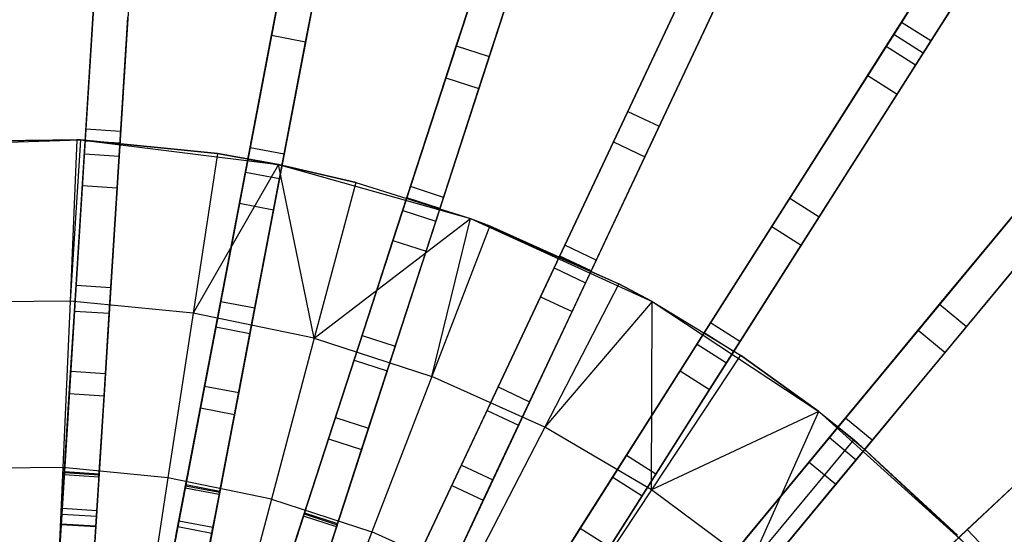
# Model space of a CAD drawing. Extents: x 0 to 27.3, y 0 to 27.3.
# Tile 111 of 117: x 13.6 to 19.3, y 18.9 to 21.8. Entities that reach past the tile are written whole.
import ezdxf

# ---------------------------------------------------------------- set-up
doc = ezdxf.new("R2010")
doc.units = 0
doc.header["$LTSCALE"] = 2.54
doc.layers.get('0').update_dxf_attribs({"color": 13, "linetype": 'CONTINUOUS'})

# ---------------------------------------------------------------- blocks, each defined once
blk = doc.blocks.new('SPUMPKIN_S_PM_STL_1')
at = {"color": 0}
for p, q in [((24.7161, 21.8708, 87.3082), (25.6957, 23.4145, 85.9203)), ((24.7161, 21.8708, 87.3082), (25.6957, 23.4145, 85.9203)), ((20.1981, 23.3693, 87.494), (20.0695, 21.3252, 88.6639)), ((20.1981, 23.3693, 87.494), (20.0695, 21.3252, 88.6639)), ((20.3977, 23.3567, 87.494), (20.2691, 21.3127, 88.6639)), ((20.3977, 23.3567, 87.494), (20.2691, 21.3127, 88.6639)), ((25.6485, 23.3401, 86.2628), (24.7602, 21.9404, 87.4933)), ((25.6485, 23.3401, 86.2628), (24.7602, 21.9404, 87.4933)), ((20.0652, 21.2572, 88.4744), (20.1929, 23.2871, 87.3089)), ((20.0652, 21.2572, 88.4744), (20.1929, 23.2871, 87.3089)), ((25.8645, 23.3073, 85.9203), (24.8849, 21.7637, 87.3082)), ((25.8645, 23.3073, 85.9203), (24.8849, 21.7637, 87.3082)), ((20.3926, 23.2745, 87.3089), (20.2648, 21.2446, 88.4744)), ((20.3926, 23.2745, 87.3089), (20.2648, 21.2446, 88.4744)), ((21.3971, 23.2308, 87.4938), (21.0133, 21.2189, 88.6638)), ((21.3971, 23.2308, 87.4938), (21.0133, 21.2189, 88.6638)), ((25.8174, 23.233, 86.2628), (24.9291, 21.8332, 87.4933)), ((25.8174, 23.233, 86.2628), (24.9291, 21.8332, 87.4933)), ((21.5936, 23.1934, 87.4938), (21.2098, 21.1815, 88.6638)), ((21.5936, 23.1934, 87.4938), (21.2098, 21.1815, 88.6638)), ((21.0006, 21.152, 88.4743), (21.3817, 23.1499, 87.3087)), ((21.0006, 21.152, 88.4743), (21.3817, 23.1499, 87.3087)), ((21.5782, 23.1124, 87.3087), (21.197, 21.1145, 88.4743)), ((21.5782, 23.1124, 87.3087), (21.197, 21.1145, 88.4743)), ((22.5694, 22.9431, 87.4936), (21.9364, 20.9951, 88.6637)), ((22.5694, 22.9431, 87.4936), (21.9364, 20.9951, 88.6637)), ((21.1368, 21.866, 29.7892), (21.3297, 22.8773, 32.9319)), ((21.1368, 21.866, 29.7892), (21.3297, 22.8773, 32.9319)), ((21.3332, 21.8285, 29.7892), (21.5262, 22.8398, 32.9319)), ((21.3332, 21.8285, 29.7892), (21.5262, 22.8398, 32.9319)), ((21.9154, 20.9303, 88.4742), (22.5439, 22.8648, 87.3085)), ((21.9154, 20.9303, 88.4742), (22.5439, 22.8648, 87.3085)), ((22.7596, 22.8813, 87.4936), (22.1266, 20.9333, 88.6637)), ((22.7596, 22.8813, 87.4936), (22.1266, 20.9333, 88.6637)), ((22.7341, 22.803, 87.3085), (22.1056, 20.8685, 88.4742)), ((22.7341, 22.803, 87.3085), (22.1056, 20.8685, 88.4742)), ((22.1996, 21.8049, 29.7337), (22.5193, 22.789, 32.898)), ((22.1996, 21.8049, 29.7337), (22.5193, 22.789, 32.898)), ((22.7095, 22.7272, 32.898), (22.3898, 21.7431, 29.7337)), ((22.7095, 22.7272, 32.898), (22.3898, 21.7431, 29.7337)), ((22.1398, 21.621, 29.7881), (22.458, 22.6002, 32.9306)), ((22.1398, 21.621, 29.7881), (22.458, 22.6002, 32.9306)), ((24.6728, 21.8027, 32.8961), (25.1823, 22.6055, 36.9214)), ((24.6728, 21.8027, 32.8961), (25.1823, 22.6055, 36.9214)), ((22.33, 21.5592, 29.7881), (22.6482, 22.5384, 32.9306)), ((22.33, 21.5592, 29.7881), (22.6482, 22.5384, 32.9306)), ((23.6963, 22.5107, 87.4934), (22.8242, 20.6574, 88.6636)), ((23.6963, 22.5107, 87.4934), (22.8242, 20.6574, 88.6636)), ((25.3512, 22.4984, 36.9214), (24.8417, 21.6956, 32.8961)), ((25.3512, 22.4984, 36.9214), (24.8417, 21.6956, 32.8961)), ((22.7952, 20.5957, 88.4741), (23.6613, 22.4362, 87.3083)), ((22.7952, 20.5957, 88.4741), (23.6613, 22.4362, 87.3083)), ((24.5665, 21.6351, 32.9287), (25.0752, 22.4368, 36.9417)), ((24.5665, 21.6351, 32.9287), (25.0752, 22.4368, 36.9417)), ((23.8773, 22.4256, 87.4934), (23.0052, 20.5722, 88.6636)), ((23.8773, 22.4256, 87.4934), (23.0052, 20.5722, 88.6636)), ((23.8422, 22.351, 87.3083), (22.9761, 20.5105, 88.4741)), ((23.8422, 22.351, 87.3083), (22.9761, 20.5105, 88.4741)), ((23.1865, 21.4273, 29.7328), (23.6271, 22.3636, 32.8969)), ((23.1865, 21.4273, 29.7328), (23.6271, 22.3636, 32.8969)), ((24.7353, 21.528, 32.9287), (25.2441, 22.3296, 36.9417)), ((24.7353, 21.528, 32.9287), (25.2441, 22.3296, 36.9417)), ((23.808, 22.2784, 32.8969), (23.3675, 21.3421, 29.7328)), ((23.808, 22.2784, 32.8969), (23.3675, 21.3421, 29.7328)), ((20.0606, 21.1835, 27.5517), (20.1231, 22.1764, 29.7361)), ((20.0606, 21.1835, 27.5517), (20.1231, 22.1764, 29.7361)), ((20.3227, 22.1639, 29.7361), (20.2602, 21.171, 27.5517)), ((20.3227, 22.1639, 29.7361), (20.2602, 21.171, 27.5517)), ((23.1042, 21.2523, 29.7872), (23.5426, 22.1839, 32.9295)), ((23.1042, 21.2523, 29.7872), (23.5426, 22.1839, 32.9295)), ((23.2851, 21.1671, 29.7872), (23.7235, 22.0988, 32.9295)), ((23.2851, 21.1671, 29.7872), (23.7235, 22.0988, 32.9295)), ((20.9866, 21.0787, 27.5509), (21.173, 22.056, 29.7348)), ((20.9866, 21.0787, 27.5509), (21.173, 22.056, 29.7348)), ((20.0491, 21.001, 27.6345), (20.1109, 21.9834, 29.7905)), ((20.0491, 21.001, 27.6345), (20.1109, 21.9834, 29.7905)), ((21.3695, 22.0185, 29.7348), (21.1831, 21.0412, 27.5509)), ((21.3695, 22.0185, 29.7348), (21.1831, 21.0412, 27.5509)), ((20.2487, 20.9884, 27.6345), (20.3105, 21.9709, 29.7905)), ((20.2487, 20.9884, 27.6345), (20.3105, 21.9709, 29.7905)), ((24.7602, 21.9404, 87.4933), (23.6626, 20.2109, 88.6635)), ((24.7602, 21.9404, 87.4933), (23.6626, 20.2109, 88.6635)), ((24.9291, 21.8332, 87.4933), (24.7602, 21.9404, 87.4933)), ((24.9291, 21.8332, 87.4933), (24.7602, 21.9404, 87.4933)), ((20.9523, 20.8991, 27.6337), (21.1368, 21.866, 29.7892)), ((20.9523, 20.8991, 27.6337), (21.1368, 21.866, 29.7892)), ((21.1368, 21.866, 29.7892), (21.3332, 21.8285, 29.7892)), ((21.1368, 21.866, 29.7892), (21.3332, 21.8285, 29.7892)), ((23.6261, 20.1534, 88.474), (24.7161, 21.8708, 87.3082)), ((23.6261, 20.1534, 88.474), (24.7161, 21.8708, 87.3082)), ((24.8849, 21.7637, 87.3082), (24.7161, 21.8708, 87.3082)), ((24.8849, 21.7637, 87.3082), (24.7161, 21.8708, 87.3082)), ((21.1488, 20.8616, 27.6337), (21.3332, 21.8285, 29.7892)), ((21.1488, 20.8616, 27.6337), (21.3332, 21.8285, 29.7892)), ((24.9291, 21.8332, 87.4933), (23.8315, 20.1038, 88.6635)), ((24.9291, 21.8332, 87.4933), (23.8315, 20.1038, 88.6635)), ((21.8921, 20.8587, 27.5501), (22.1996, 21.8049, 29.7337)), ((21.8921, 20.8587, 27.5501), (22.1996, 21.8049, 29.7337)), ((22.1996, 21.8049, 29.7337), (22.3898, 21.7431, 29.7337)), ((22.1996, 21.8049, 29.7337), (22.3898, 21.7431, 29.7337)), ((24.8849, 21.7637, 87.3082), (23.795, 20.0462, 88.474)), ((24.8849, 21.7637, 87.3082), (23.795, 20.0462, 88.474)), ((24.1184, 20.929, 29.7321), (24.6728, 21.8027, 32.8961)), ((24.1184, 20.929, 29.7321), (24.6728, 21.8027, 32.8961)), ((24.6728, 21.8027, 32.8961), (24.8417, 21.6956, 32.8961)), ((24.6728, 21.8027, 32.8961), (24.8417, 21.6956, 32.8961)), ((22.3898, 21.7431, 29.7337), (22.0823, 20.7969, 27.5501)), ((22.3898, 21.7431, 29.7337), (22.0823, 20.7969, 27.5501)), ((24.8417, 21.6956, 32.8961), (24.2872, 20.8219, 29.7321)), ((24.8417, 21.6956, 32.8961), (24.2872, 20.8219, 29.7321)), ((21.8356, 20.6848, 27.6329), (22.1398, 21.621, 29.7881)), ((21.8356, 20.6848, 27.6329), (22.1398, 21.621, 29.7881)), ((22.1398, 21.621, 29.7881), (22.33, 21.5592, 29.7881)), ((22.1398, 21.621, 29.7881), (22.33, 21.5592, 29.7881)), ((24.0147, 20.7657, 29.7865), (24.5665, 21.6351, 32.9287)), ((24.0147, 20.7657, 29.7865), (24.5665, 21.6351, 32.9287)), ((24.5665, 21.6351, 32.9287), (24.7353, 21.528, 32.9287)), ((24.5665, 21.6351, 32.9287), (24.7353, 21.528, 32.9287)), ((22.0258, 20.623, 27.6329), (22.33, 21.5592, 29.7881)), ((22.0258, 20.623, 27.6329), (22.33, 21.5592, 29.7881)), ((24.1836, 20.6586, 29.7865), (24.7353, 21.528, 32.9287)), ((24.1836, 20.6586, 29.7865), (24.7353, 21.528, 32.9287)), ((22.7629, 20.5271, 27.5495), (23.1865, 21.4273, 29.7328)), ((22.7629, 20.5271, 27.5495), (23.1865, 21.4273, 29.7328)), ((23.1865, 21.4273, 29.7328), (23.3675, 21.3421, 29.7328)), ((23.1865, 21.4273, 29.7328), (23.3675, 21.3421, 29.7328)), ((20.0695, 21.3252, 88.6639), (19.9301, 19.1092, 89.6082)), ((20.0695, 21.3252, 88.6639), (19.9301, 19.1092, 89.6082)), ((20.2691, 21.3127, 88.6639), (20.0695, 21.3252, 88.6639)), ((20.2691, 21.3127, 88.6639), (20.0695, 21.3252, 88.6639)), ((20.2691, 21.3127, 88.6639), (20.1297, 19.0966, 89.6082)), ((20.2691, 21.3127, 88.6639), (20.1297, 19.0966, 89.6082)), ((23.3675, 21.3421, 29.7328), (22.9439, 20.4419, 27.5495)), ((23.3675, 21.3421, 29.7328), (22.9439, 20.4419, 27.5495)), ((18.8901, 21.2282, 226.0963), (20.0378, 21.2636, 226.0963)), ((18.8901, 21.2282, 226.0963), (20.0378, 21.2636, 226.0963)), ((19.206, 21.2555, 224.8963), (20.018, 21.2645, 224.8963)), ((19.206, 21.2555, 224.8963), (20.018, 21.2645, 224.8963)), ((20.0378, 21.2636, 226.0963), (19.206, 21.2555, 224.8963)), ((20.0378, 21.2636, 226.0963), (19.206, 21.2555, 224.8963)), ((19.9266, 19.0538, 89.4156), (20.0652, 21.2572, 88.4744)), ((19.9266, 19.0538, 89.4156), (20.0652, 21.2572, 88.4744)), ((20.018, 21.2645, 224.8963), (19.9779, 20.337, 224.419)), ((20.018, 21.2645, 224.8963), (19.9779, 20.337, 224.419)), ((20.0378, 21.2636, 224.8963), (19.9779, 20.337, 224.419)), ((20.0378, 21.2636, 224.8963), (19.9779, 20.337, 224.419)), ((20.018, 21.2645, 224.8963), (20.0378, 21.2636, 224.8963)), ((20.0378, 21.2636, 226.0963), (20.018, 21.2645, 224.8963)), ((20.018, 21.2645, 224.8963), (20.0378, 21.2636, 224.8963)), ((20.0378, 21.2636, 226.0963), (20.018, 21.2645, 224.8963)), ((20.0378, 21.2636, 224.8963), (20.8262, 21.1856, 224.8963)), ((20.8262, 21.1856, 224.8963), (20.0378, 21.2636, 226.0963)), ((20.0378, 21.2636, 226.0963), (21.1774, 21.1234, 226.0963)), ((20.8262, 21.1856, 224.8963), (20.0378, 21.2636, 226.0963)), ((20.0378, 21.2636, 224.8963), (20.8262, 21.1856, 224.8963)), ((20.0378, 21.2636, 224.8963), (20.0378, 21.2636, 226.0963)), ((20.0378, 21.2636, 224.8963), (20.0378, 21.2636, 226.0963)), ((20.0378, 21.2636, 226.0963), (21.1774, 21.1234, 226.0963)), ((20.2648, 21.2446, 88.4744), (20.0652, 21.2572, 88.4744)), ((20.2648, 21.2446, 88.4744), (20.0652, 21.2572, 88.4744)), ((20.2648, 21.2446, 88.4744), (20.1262, 19.0413, 89.4156)), ((20.2648, 21.2446, 88.4744), (20.1262, 19.0413, 89.4156)), ((22.6851, 20.3616, 27.6323), (23.1042, 21.2523, 29.7872)), ((22.6851, 20.3616, 27.6323), (23.1042, 21.2523, 29.7872)), ((23.1042, 21.2523, 29.7872), (23.2851, 21.1671, 29.7872)), ((23.1042, 21.2523, 29.7872), (23.2851, 21.1671, 29.7872)), ((25.7442, 21.2412, 87.4932), (24.4385, 19.6629, 88.6634)), ((25.7442, 21.2412, 87.4932), (24.4385, 19.6629, 88.6634)), ((20.0131, 20.4279, 26.485), (20.0606, 21.1835, 27.5517)), ((20.0131, 20.4279, 26.485), (20.0606, 21.1835, 27.5517)), ((20.0606, 21.1835, 27.5517), (20.2602, 21.171, 27.5517)), ((20.0606, 21.1835, 27.5517), (20.2602, 21.171, 27.5517)), ((21.0133, 21.2189, 88.6638), (20.5973, 19.0377, 89.6082)), ((21.0133, 21.2189, 88.6638), (20.5973, 19.0377, 89.6082)), ((20.8262, 21.1856, 224.8963), (20.6861, 20.2678, 224.419)), ((20.8262, 21.1856, 224.8963), (20.6861, 20.2678, 224.419)), ((20.8262, 21.1856, 224.8963), (21.1774, 21.1234, 224.8963)), ((21.1774, 21.1234, 226.0963), (20.8262, 21.1856, 224.8963)), ((20.8262, 21.1856, 224.8963), (21.1774, 21.1234, 224.8963)), ((21.1774, 21.1234, 226.0963), (20.8262, 21.1856, 224.8963)), ((21.2098, 21.1815, 88.6638), (21.0133, 21.2189, 88.6638)), ((21.2098, 21.1815, 88.6638), (21.0133, 21.2189, 88.6638)), ((20.2602, 21.171, 27.5517), (20.2127, 20.4153, 26.485)), ((20.2602, 21.171, 27.5517), (20.2127, 20.4153, 26.485)), ((20.5869, 18.9832, 89.4155), (21.0006, 21.152, 88.4743)), ((20.5869, 18.9832, 89.4155), (21.0006, 21.152, 88.4743)), ((21.2098, 21.1815, 88.6638), (20.7937, 19.0002, 89.6082)), ((21.2098, 21.1815, 88.6638), (20.7937, 19.0002, 89.6082)), ((21.197, 21.1145, 88.4743), (21.0006, 21.152, 88.4743)), ((21.197, 21.1145, 88.4743), (21.0006, 21.152, 88.4743)), ((22.866, 20.2765, 27.6323), (23.2851, 21.1671, 29.7872)), ((22.866, 20.2765, 27.6323), (23.2851, 21.1671, 29.7872)), ((24.395, 19.6103, 88.474), (25.6917, 21.1777, 87.3081)), ((24.395, 19.6103, 88.474), (25.6917, 21.1777, 87.3081)), ((21.1774, 21.1234, 224.8963), (20.6861, 20.2678, 224.419)), ((21.1774, 21.1234, 224.8963), (20.6861, 20.2678, 224.419)), ((21.197, 21.1145, 88.4743), (20.7833, 18.9458, 89.4155)), ((21.197, 21.1145, 88.4743), (20.7833, 18.9458, 89.4155)), ((20.8448, 20.3351, 26.4847), (20.9866, 21.0787, 27.5509)), ((20.8448, 20.3351, 26.4847), (20.9866, 21.0787, 27.5509)), ((20.9866, 21.0787, 27.5509), (21.1831, 21.0412, 27.5509)), ((20.9866, 21.0787, 27.5509), (21.1831, 21.0412, 27.5509)), ((21.1774, 21.1234, 224.8963), (21.6212, 21.0198, 224.8963)), ((21.3827, 20.1225, 224.419), (21.1774, 21.1234, 224.8963)), ((21.3827, 20.1225, 224.419), (21.1774, 21.1234, 224.8963)), ((21.6212, 21.0198, 224.8963), (21.1774, 21.1234, 226.0963)), ((21.1774, 21.1234, 226.0963), (22.2823, 20.8109, 226.0963)), ((21.6212, 21.0198, 224.8963), (21.1774, 21.1234, 226.0963)), ((21.1774, 21.1234, 224.8963), (21.6212, 21.0198, 224.8963)), ((21.1774, 21.1234, 224.8963), (21.1774, 21.1234, 226.0963)), ((21.1774, 21.1234, 224.8963), (21.1774, 21.1234, 226.0963)), ((21.1774, 21.1234, 226.0963), (22.2823, 20.8109, 226.0963)), ((25.8983, 21.1137, 87.4932), (24.5926, 19.5354, 88.6634)), ((25.8983, 21.1137, 87.4932), (24.5926, 19.5354, 88.6634)), ((24.9805, 20.318, 29.7317), (25.6401, 21.1153, 32.8956)), ((24.9805, 20.318, 29.7317), (25.6401, 21.1153, 32.8956)), ((21.1831, 21.0412, 27.5509), (21.0412, 20.2976, 26.4847)), ((21.1831, 21.0412, 27.5509), (21.0412, 20.2976, 26.4847)), ((21.6212, 21.0198, 224.8963), (21.3827, 20.1225, 224.419)), ((21.6212, 21.0198, 224.8963), (21.3827, 20.1225, 224.419)), ((21.6212, 21.0198, 224.8963), (22.2823, 20.8109, 224.8963)), ((21.6212, 21.0198, 224.8963), (22.2823, 20.8109, 224.8963)), ((21.6212, 21.0198, 224.8963), (22.2823, 20.8109, 226.0963)), ((21.6212, 21.0198, 224.8963), (22.2823, 20.8109, 226.0963)), ((25.8458, 21.0502, 87.3081), (24.5491, 19.4829, 88.474)), ((25.8458, 21.0502, 87.3081), (24.5491, 19.4829, 88.474)), ((20.0037, 20.2787, 26.6195), (20.0491, 21.001, 27.6345)), ((20.0037, 20.2787, 26.6195), (20.0491, 21.001, 27.6345)), ((20.0491, 21.001, 27.6345), (20.2487, 20.9884, 27.6345)), ((20.0491, 21.001, 27.6345), (20.2487, 20.9884, 27.6345)), ((20.2033, 20.2662, 26.6195), (20.2487, 20.9884, 27.6345)), ((20.2033, 20.2662, 26.6195), (20.2487, 20.9884, 27.6345)), ((21.9364, 20.9951, 88.6637), (21.2502, 18.8831, 89.6081)), ((21.9364, 20.9951, 88.6637), (21.2502, 18.8831, 89.6081)), ((22.1266, 20.9333, 88.6637), (21.9364, 20.9951, 88.6637)), ((22.1266, 20.9333, 88.6637), (21.9364, 20.9951, 88.6637)), ((24.8572, 20.169, 29.7861), (25.5135, 20.9624, 32.9282)), ((24.8572, 20.169, 29.7861), (25.5135, 20.9624, 32.9282)), ((25.7942, 20.9879, 32.8956), (25.1346, 20.1905, 29.7317)), ((25.7942, 20.9879, 32.8956), (25.1346, 20.1905, 29.7317)), ((21.2331, 18.8304, 89.4155), (21.9154, 20.9303, 88.4742)), ((21.2331, 18.8304, 89.4155), (21.9154, 20.9303, 88.4742)), ((22.1266, 20.9333, 88.6637), (21.4404, 18.8213, 89.6081)), ((22.1266, 20.9333, 88.6637), (21.4404, 18.8213, 89.6081)), ((22.1056, 20.8685, 88.4742), (21.9154, 20.9303, 88.4742)), ((22.1056, 20.8685, 88.4742), (21.9154, 20.9303, 88.4742)), ((23.5853, 20.089, 27.549), (24.1184, 20.929, 29.7321)), ((23.5853, 20.089, 27.549), (24.1184, 20.929, 29.7321)), ((24.1184, 20.929, 29.7321), (24.2872, 20.8219, 29.7321)), ((24.1184, 20.929, 29.7321), (24.2872, 20.8219, 29.7321)), ((20.8168, 20.1884, 26.6193), (20.9523, 20.8991, 27.6337)), ((20.8168, 20.1884, 26.6193), (20.9523, 20.8991, 27.6337)), ((20.9523, 20.8991, 27.6337), (21.1488, 20.8616, 27.6337)), ((20.9523, 20.8991, 27.6337), (21.1488, 20.8616, 27.6337)), ((21.0132, 20.1509, 26.6193), (21.1488, 20.8616, 27.6337)), ((21.0132, 20.1509, 26.6193), (21.1488, 20.8616, 27.6337)), ((22.1056, 20.8685, 88.4742), (21.4233, 18.7686, 89.4155)), ((22.1056, 20.8685, 88.4742), (21.4233, 18.7686, 89.4155)), ((21.6582, 20.1389, 26.4844), (21.8921, 20.8587, 27.5501)), ((21.6582, 20.1389, 26.4844), (21.8921, 20.8587, 27.5501)), ((21.8921, 20.8587, 27.5501), (22.0823, 20.7969, 27.5501)), ((21.8921, 20.8587, 27.5501), (22.0823, 20.7969, 27.5501)), ((21.3827, 20.1225, 224.419), (22.2823, 20.8109, 224.8963)), ((21.3827, 20.1225, 224.419), (22.2823, 20.8109, 224.8963)), ((22.0823, 20.7969, 27.5501), (21.8484, 20.0771, 26.4844)), ((22.0823, 20.7969, 27.5501), (21.8484, 20.0771, 26.4844)), ((22.0595, 19.9028, 224.419), (22.2823, 20.8109, 224.8963)), ((22.0595, 19.9028, 224.419), (22.2823, 20.8109, 224.8963)), ((22.2823, 20.8109, 224.8963), (22.3936, 20.7689, 224.8963)), ((22.2823, 20.8109, 224.8963), (22.3936, 20.7689, 224.8963)), ((22.2823, 20.8109, 224.8963), (22.2823, 20.8109, 226.0963)), ((22.2823, 20.8109, 226.0963), (22.3936, 20.7689, 224.8963)), ((22.2823, 20.8109, 224.8963), (22.2823, 20.8109, 226.0963)), ((22.2823, 20.8109, 226.0963), (22.3936, 20.7689, 224.8963)), ((22.2823, 20.8109, 226.0963), (23.1343, 20.4361, 224.8963)), ((22.2823, 20.8109, 226.0963), (23.1343, 20.4361, 224.8963)), ((22.2823, 20.8109, 226.0963), (23.3266, 20.3333, 226.0963)), ((22.2823, 20.8109, 226.0963), (23.3266, 20.3333, 226.0963)), ((24.2872, 20.8219, 29.7321), (23.7541, 19.9818, 27.549)), ((24.2872, 20.8219, 29.7321), (23.7541, 19.9818, 27.549)), ((25.0113, 20.0415, 29.7861), (25.6676, 20.8349, 32.9282)), ((25.0113, 20.0415, 29.7861), (25.6676, 20.8349, 32.9282)), ((22.3936, 20.7689, 224.8963), (22.0595, 19.9028, 224.419)), ((22.3936, 20.7689, 224.8963), (22.0595, 19.9028, 224.419)), ((22.3936, 20.7689, 224.8963), (23.1343, 20.4361, 224.8963)), ((22.3936, 20.7689, 224.8963), (23.1343, 20.4361, 224.8963)), ((23.4873, 19.9346, 27.6318), (24.0147, 20.7657, 29.7865)), ((23.4873, 19.9346, 27.6318), (24.0147, 20.7657, 29.7865)), ((24.0147, 20.7657, 29.7865), (24.1836, 20.6586, 29.7865)), ((24.0147, 20.7657, 29.7865), (24.1836, 20.6586, 29.7865)), ((21.6121, 19.9968, 26.619), (21.8356, 20.6848, 27.6329)), ((21.6121, 19.9968, 26.619), (21.8356, 20.6848, 27.6329)), ((21.8356, 20.6848, 27.6329), (22.0258, 20.623, 27.6329)), ((21.8356, 20.6848, 27.6329), (22.0258, 20.623, 27.6329)), ((21.8023, 19.935, 26.619), (22.0258, 20.623, 27.6329)), ((21.8023, 19.935, 26.619), (22.0258, 20.623, 27.6329)), ((22.8242, 20.6574, 88.6636), (21.8787, 18.6479, 89.6081)), ((22.8242, 20.6574, 88.6636), (21.8787, 18.6479, 89.6081)), ((23.0052, 20.5722, 88.6636), (22.8242, 20.6574, 88.6636)), ((23.0052, 20.5722, 88.6636), (22.8242, 20.6574, 88.6636)), ((23.6562, 19.8275, 27.6318), (24.1836, 20.6586, 29.7865)), ((23.6562, 19.8275, 27.6318), (24.1836, 20.6586, 29.7865)), ((21.8551, 18.5978, 89.4154), (22.7952, 20.5957, 88.4741)), ((21.8551, 18.5978, 89.4154), (22.7952, 20.5957, 88.4741)), ((23.0052, 20.5722, 88.6636), (22.0596, 18.5628, 89.6081)), ((23.0052, 20.5722, 88.6636), (22.0596, 18.5628, 89.6081)), ((22.9761, 20.5105, 88.4741), (22.7952, 20.5957, 88.4741)), ((22.9761, 20.5105, 88.4741), (22.7952, 20.5957, 88.4741)), ((22.9761, 20.5105, 88.4741), (22.036, 18.5126, 89.4154)), ((22.9761, 20.5105, 88.4741), (22.036, 18.5126, 89.4154)), ((22.4407, 19.8423, 26.4841), (22.7629, 20.5271, 27.5495)), ((22.4407, 19.8423, 26.4841), (22.7629, 20.5271, 27.5495)), ((22.7629, 20.5271, 27.5495), (22.9439, 20.4419, 27.5495)), ((22.7629, 20.5271, 27.5495), (22.9439, 20.4419, 27.5495)), ((19.9819, 19.9324, 26.2219), (20.0131, 20.4279, 26.485)), ((19.9819, 19.9324, 26.2219), (20.0131, 20.4279, 26.485)), ((20.0131, 20.4279, 26.485), (20.2127, 20.4153, 26.485)), ((20.0131, 20.4279, 26.485), (20.2127, 20.4153, 26.485)), ((20.2127, 20.4153, 26.485), (20.1815, 19.9199, 26.2219)), ((20.2127, 20.4153, 26.485), (20.1815, 19.9199, 26.2219)), ((22.9439, 20.4419, 27.5495), (22.6216, 19.7571, 26.4841)), ((22.9439, 20.4419, 27.5495), (22.6216, 19.7571, 26.4841)), ((23.1343, 20.4361, 224.8963), (22.7085, 19.6111, 224.419)), ((23.1343, 20.4361, 224.8963), (22.7085, 19.6111, 224.419)), ((23.1343, 20.4361, 224.8963), (23.3266, 20.3333, 224.8963)), ((23.3266, 20.3333, 226.0963), (23.1343, 20.4361, 224.8963)), ((23.3266, 20.3333, 226.0963), (23.1343, 20.4361, 224.8963)), ((23.1343, 20.4361, 224.8963), (23.3266, 20.3333, 224.8963)), ((26.6327, 20.424, 87.4932), (25.1395, 19.0218, 88.6634)), ((26.6327, 20.424, 87.4932), (25.1395, 19.0218, 88.6634)), ((19.9779, 20.337, 224.419), (19.2664, 20.3291, 224.419)), ((19.9779, 20.337, 224.419), (19.2664, 20.3291, 224.419)), ((19.9779, 20.337, 224.419), (19.9366, 19.3793, 224.0058)), ((19.9779, 20.337, 224.419), (19.9366, 19.3793, 224.0058)), ((20.6861, 20.2678, 224.419), (19.9779, 20.337, 224.419)), ((20.6861, 20.2678, 224.419), (19.9779, 20.337, 224.419)), ((20.7517, 19.8472, 26.2217), (20.8448, 20.3351, 26.4847)), ((20.7517, 19.8472, 26.2217), (20.8448, 20.3351, 26.4847)), ((20.8448, 20.3351, 26.4847), (21.0412, 20.2976, 26.4847)), ((20.8448, 20.3351, 26.4847), (21.0412, 20.2976, 26.4847)), ((22.3771, 19.7072, 26.6188), (22.6851, 20.3616, 27.6323)), ((22.3771, 19.7072, 26.6188), (22.6851, 20.3616, 27.6323)), ((22.6851, 20.3616, 27.6323), (22.866, 20.2765, 27.6323)), ((22.6851, 20.3616, 27.6323), (22.866, 20.2765, 27.6323)), ((25.0898, 18.9752, 88.4739), (26.5726, 20.3677, 87.3081)), ((25.0898, 18.9752, 88.4739), (26.5726, 20.3677, 87.3081)), ((19.9739, 19.8047, 26.3922), (20.0037, 20.2787, 26.6195)), ((19.9739, 19.8047, 26.3922), (20.0037, 20.2787, 26.6195)), ((20.0037, 20.2787, 26.6195), (20.2033, 20.2662, 26.6195)), ((20.0037, 20.2787, 26.6195), (20.2033, 20.2662, 26.6195)), ((21.0412, 20.2976, 26.4847), (20.9481, 19.8098, 26.2217)), ((21.0412, 20.2976, 26.4847), (20.9481, 19.8098, 26.2217)), ((23.3266, 20.3333, 224.8963), (22.7085, 19.6111, 224.419)), ((23.3266, 20.3333, 224.8963), (22.7085, 19.6111, 224.419)), ((23.3222, 19.251, 224.419), (23.3266, 20.3333, 224.8963)), ((23.3222, 19.251, 224.419), (23.3266, 20.3333, 224.8963)), ((23.3266, 20.3333, 224.8963), (23.8347, 20.0251, 224.8963)), ((23.3266, 20.3333, 226.0963), (23.3266, 20.3333, 224.8963)), ((23.3266, 20.3333, 226.0963), (23.3266, 20.3333, 224.8963)), ((23.3266, 20.3333, 226.0963), (23.8347, 20.0251, 224.8963)), ((23.3266, 20.3333, 224.8963), (23.8347, 20.0251, 224.8963)), ((23.3266, 20.3333, 226.0963), (23.8347, 20.0251, 224.8963)), ((23.3266, 20.3333, 226.0963), (24.2856, 19.702, 226.0963)), ((23.3266, 20.3333, 226.0963), (24.2856, 19.702, 226.0963)), ((24.3463, 19.5514, 27.5487), (24.9805, 20.318, 29.7317)), ((24.3463, 19.5514, 27.5487), (24.9805, 20.318, 29.7317)), ((24.9805, 20.318, 29.7317), (25.1346, 20.1905, 29.7317)), ((24.9805, 20.318, 29.7317), (25.1346, 20.1905, 29.7317)), ((20.1735, 19.7922, 26.3922), (20.2033, 20.2662, 26.6195)), ((20.1735, 19.7922, 26.3922), (20.2033, 20.2662, 26.6195)), ((20.6861, 20.2678, 224.419), (20.5415, 19.3202, 224.0058)), ((20.6861, 20.2678, 224.419), (20.5415, 19.3202, 224.0058)), ((21.3827, 20.1225, 224.419), (20.6861, 20.2678, 224.419)), ((21.3827, 20.1225, 224.419), (20.6861, 20.2678, 224.419)), ((22.5581, 19.622, 26.6188), (22.866, 20.2765, 27.6323)), ((22.5581, 19.622, 26.6188), (22.866, 20.2765, 27.6323)), ((20.7277, 19.7214, 26.392), (20.8168, 20.1884, 26.6193)), ((20.7277, 19.7214, 26.392), (20.8168, 20.1884, 26.6193)), ((20.8168, 20.1884, 26.6193), (21.0132, 20.1509, 26.6193)), ((20.8168, 20.1884, 26.6193), (21.0132, 20.1509, 26.6193)), ((23.6626, 20.2109, 88.6635), (22.4727, 18.3358, 89.6081)), ((23.6626, 20.2109, 88.6635), (22.4727, 18.3358, 89.6081)), ((23.8315, 20.1038, 88.6635), (23.6626, 20.2109, 88.6635)), ((23.8315, 20.1038, 88.6635), (23.6626, 20.2109, 88.6635)), ((24.2297, 19.4105, 27.6316), (24.8572, 20.169, 29.7861)), ((24.2297, 19.4105, 27.6316), (24.8572, 20.169, 29.7861)), ((25.1346, 20.1905, 29.7317), (24.5004, 19.4239, 27.5487)), ((25.1346, 20.1905, 29.7317), (24.5004, 19.4239, 27.5487)), ((24.8572, 20.169, 29.7861), (25.0113, 20.0415, 29.7861)), ((24.8572, 20.169, 29.7861), (25.0113, 20.0415, 29.7861)), ((20.9241, 19.6839, 26.392), (21.0132, 20.1509, 26.6193)), ((20.9241, 19.6839, 26.392), (21.0132, 20.1509, 26.6193)), ((21.3827, 20.1225, 224.419), (21.1364, 19.1961, 224.0058)), ((21.3827, 20.1225, 224.419), (21.1364, 19.1961, 224.0058)), ((21.3827, 20.1225, 224.419), (22.0595, 19.9028, 224.419)), ((21.3827, 20.1225, 224.419), (22.0595, 19.9028, 224.419)), ((21.5047, 19.6663, 26.2215), (21.6582, 20.1389, 26.4844)), ((21.5047, 19.6663, 26.2215), (21.6582, 20.1389, 26.4844)), ((21.6582, 20.1389, 26.4844), (21.8484, 20.0771, 26.4844)), ((21.6582, 20.1389, 26.4844), (21.8484, 20.0771, 26.4844)), ((22.443, 18.289, 89.4154), (23.6261, 20.1534, 88.474)), ((22.443, 18.289, 89.4154), (23.6261, 20.1534, 88.474)), ((23.795, 20.0462, 88.474), (23.6261, 20.1534, 88.474)), ((23.795, 20.0462, 88.474), (23.6261, 20.1534, 88.474)), ((21.8484, 20.0771, 26.4844), (21.6949, 19.6045, 26.2215)), ((21.8484, 20.0771, 26.4844), (21.6949, 19.6045, 26.2215)), ((23.8315, 20.1038, 88.6635), (22.6415, 18.2286, 89.6081)), ((23.8315, 20.1038, 88.6635), (22.6415, 18.2286, 89.6081)), ((23.1798, 19.4501, 26.484), (23.5853, 20.089, 27.549)), ((23.1798, 19.4501, 26.484), (23.5853, 20.089, 27.549)), ((23.5853, 20.089, 27.549), (23.7541, 19.9818, 27.549)), ((23.5853, 20.089, 27.549), (23.7541, 19.9818, 27.549)), ((21.4651, 19.5444, 26.3918), (21.6121, 19.9968, 26.619)), ((21.4651, 19.5444, 26.3918), (21.6121, 19.9968, 26.619)), ((21.6121, 19.9968, 26.619), (21.8023, 19.935, 26.619)), ((21.6121, 19.9968, 26.619), (21.8023, 19.935, 26.619)), ((23.795, 20.0462, 88.474), (22.6118, 18.1818, 89.4154)), ((23.795, 20.0462, 88.474), (22.6118, 18.1818, 89.4154)), ((23.8347, 20.0251, 224.8963), (23.3222, 19.251, 224.419)), ((23.8347, 20.0251, 224.8963), (23.3222, 19.251, 224.419)), ((23.8347, 20.0251, 224.8963), (24.2856, 19.702, 224.8963)), ((24.2856, 19.702, 226.0963), (23.8347, 20.0251, 224.8963)), ((24.2856, 19.702, 226.0963), (23.8347, 20.0251, 224.8963)), ((23.8347, 20.0251, 224.8963), (24.2856, 19.702, 224.8963)), ((24.3838, 19.2831, 27.6316), (25.0113, 20.0415, 29.7861)), ((24.3838, 19.2831, 27.6316), (25.0113, 20.0415, 29.7861)), ((23.7541, 19.9818, 27.549), (23.3487, 19.3429, 26.484)), ((23.7541, 19.9818, 27.549), (23.3487, 19.3429, 26.484)), ((19.9456, 19.3559, 26.0984), (19.9819, 19.9324, 26.2219)), ((19.9456, 19.3559, 26.0984), (19.9819, 19.9324, 26.2219)), ((19.9819, 19.9324, 26.2219), (20.1815, 19.9199, 26.2219)), ((19.9819, 19.9324, 26.2219), (20.1815, 19.9199, 26.2219)), ((20.1815, 19.9199, 26.2219), (20.1452, 19.3433, 26.0984)), ((20.1815, 19.9199, 26.2219), (20.1452, 19.3433, 26.0984)), ((21.6553, 19.4826, 26.3918), (21.8023, 19.935, 26.619)), ((21.6553, 19.4826, 26.3918), (21.8023, 19.935, 26.619)), ((22.0595, 19.9028, 224.419), (21.7145, 19.0084, 224.0058)), ((22.0595, 19.9028, 224.419), (21.7145, 19.0084, 224.0058)), ((22.7085, 19.6111, 224.419), (22.0595, 19.9028, 224.419)), ((22.7085, 19.6111, 224.419), (22.0595, 19.9028, 224.419)), ((23.0998, 19.324, 26.6187), (23.4873, 19.9346, 27.6318)), ((23.0998, 19.324, 26.6187), (23.4873, 19.9346, 27.6318)), ((23.4873, 19.9346, 27.6318), (23.6562, 19.8275, 27.6318)), ((23.4873, 19.9346, 27.6318), (23.6562, 19.8275, 27.6318)), ((20.6436, 19.2804, 26.0984), (20.7517, 19.8472, 26.2217)), ((20.6436, 19.2804, 26.0984), (20.7517, 19.8472, 26.2217)), ((20.7517, 19.8472, 26.2217), (20.9481, 19.8098, 26.2217)), ((20.7517, 19.8472, 26.2217), (20.9481, 19.8098, 26.2217)), ((22.229, 19.3925, 26.2214), (22.4407, 19.8423, 26.4841)), ((22.229, 19.3925, 26.2214), (22.4407, 19.8423, 26.4841)), ((22.4407, 19.8423, 26.4841), (22.6216, 19.7571, 26.4841)), ((22.4407, 19.8423, 26.4841), (22.6216, 19.7571, 26.4841)), ((23.2687, 19.2169, 26.6187), (23.6562, 19.8275, 27.6318)), ((23.2687, 19.2169, 26.6187), (23.6562, 19.8275, 27.6318)), ((19.9444, 19.3361, 26.2975), (19.9739, 19.8047, 26.3922)), ((19.9444, 19.3361, 26.2975), (19.9739, 19.8047, 26.3922)), ((19.9739, 19.8047, 26.3922), (20.1735, 19.7922, 26.3922)), ((19.9739, 19.8047, 26.3922), (20.1735, 19.7922, 26.3922)), ((20.144, 19.3236, 26.2975), (20.1735, 19.7922, 26.3922)), ((20.144, 19.3236, 26.2975), (20.1735, 19.7922, 26.3922)), ((20.9481, 19.8098, 26.2217), (20.84, 19.2429, 26.0984)), ((20.9481, 19.8098, 26.2217), (20.84, 19.2429, 26.0984)), ((20.6398, 19.2609, 26.2975), (20.7277, 19.7214, 26.392)), ((20.6398, 19.2609, 26.2975), (20.7277, 19.7214, 26.392)), ((20.7277, 19.7214, 26.392), (20.9241, 19.6839, 26.392)), ((20.7277, 19.7214, 26.392), (20.9241, 19.6839, 26.392)), ((22.6216, 19.7571, 26.4841), (22.41, 19.3074, 26.2214)), ((22.6216, 19.7571, 26.4841), (22.41, 19.3074, 26.2214)), ((20.8363, 19.2235, 26.2975), (20.9241, 19.6839, 26.392)), ((20.8363, 19.2235, 26.2975), (20.9241, 19.6839, 26.392)), ((21.3265, 19.118, 26.0984), (21.5047, 19.6663, 26.2215)), ((21.3265, 19.118, 26.0984), (21.5047, 19.6663, 26.2215)), ((21.5047, 19.6663, 26.2215), (21.6949, 19.6045, 26.2215)), ((21.5047, 19.6663, 26.2215), (21.6949, 19.6045, 26.2215)), ((22.1744, 19.2764, 26.3916), (22.3771, 19.7072, 26.6188)), ((22.1744, 19.2764, 26.3916), (22.3771, 19.7072, 26.6188)), ((22.3771, 19.7072, 26.6188), (22.5581, 19.622, 26.6188)), ((22.3771, 19.7072, 26.6188), (22.5581, 19.622, 26.6188)), ((24.4385, 19.6629, 88.6634), (23.0228, 17.9517, 89.608)), ((24.4385, 19.6629, 88.6634), (23.0228, 17.9517, 89.608)), ((24.2856, 19.702, 224.8963), (23.3222, 19.251, 224.419)), ((24.2856, 19.702, 224.8963), (23.3222, 19.251, 224.419)), ((23.8934, 18.8267, 224.419), (24.2856, 19.702, 224.8963)), ((23.8934, 18.8267, 224.419), (24.2856, 19.702, 224.8963)), ((24.2856, 19.702, 224.8963), (24.4866, 19.5408, 224.8963)), ((24.2856, 19.702, 226.0963), (24.2856, 19.702, 224.8963)), ((24.2856, 19.702, 226.0963), (24.2856, 19.702, 224.8963)), ((24.2856, 19.702, 226.0963), (24.4866, 19.5408, 224.8963)), ((24.2856, 19.702, 224.8963), (24.4866, 19.5408, 224.8963)), ((24.2856, 19.702, 226.0963), (24.4866, 19.5408, 224.8963)), ((24.2856, 19.702, 226.0963), (25.1371, 18.9316, 226.0963)), ((24.2856, 19.702, 226.0963), (25.1371, 18.9316, 226.0963)), ((24.5926, 19.5354, 88.6634), (24.4385, 19.6629, 88.6634)), ((24.5926, 19.5354, 88.6634), (24.4385, 19.6629, 88.6634)), ((21.6949, 19.6045, 26.2215), (21.5167, 19.0562, 26.0984)), ((21.6949, 19.6045, 26.2215), (21.5167, 19.0562, 26.0984)), ((22.7085, 19.6111, 224.419), (22.2689, 18.7593, 224.0058)), ((22.7085, 19.6111, 224.419), (22.2689, 18.7593, 224.0058)), ((22.3554, 19.1913, 26.3916), (22.5581, 19.622, 26.6188)), ((22.3554, 19.1913, 26.3916), (22.5581, 19.622, 26.6188)), ((23.3222, 19.251, 224.419), (22.7085, 19.6111, 224.419)), ((23.3222, 19.251, 224.419), (22.7085, 19.6111, 224.419)), ((22.9875, 17.909, 89.4154), (24.395, 19.6103, 88.474)), ((22.9875, 17.909, 89.4154), (24.395, 19.6103, 88.474)), ((24.5491, 19.4829, 88.474), (24.395, 19.6103, 88.474)), ((24.5491, 19.4829, 88.474), (24.395, 19.6103, 88.474)), ((25.034, 18.9228, 27.5487), (25.7592, 19.6038, 29.7316)), ((25.034, 18.9228, 27.5487), (25.7592, 19.6038, 29.7316)), ((21.3204, 19.0992, 26.2975), (21.4651, 19.5444, 26.3918)), ((21.3204, 19.0992, 26.2975), (21.4651, 19.5444, 26.3918)), ((21.4651, 19.5444, 26.3918), (21.6553, 19.4826, 26.3918)), ((21.4651, 19.5444, 26.3918), (21.6553, 19.4826, 26.3918)), ((23.8639, 18.9684, 26.4838), (24.3463, 19.5514, 27.5487)), ((23.8639, 18.9684, 26.4838), (24.3463, 19.5514, 27.5487)), ((24.3463, 19.5514, 27.5487), (24.5004, 19.4239, 27.5487)), ((24.3463, 19.5514, 27.5487), (24.5004, 19.4239, 27.5487)), ((24.5926, 19.5354, 88.6634), (23.177, 17.8242, 89.608)), ((24.5926, 19.5354, 88.6634), (23.177, 17.8242, 89.608)), ((24.4866, 19.5408, 224.8963), (23.8934, 18.8267, 224.419)), ((24.4866, 19.5408, 224.8963), (23.8934, 18.8267, 224.419)), ((24.4866, 19.5408, 224.8963), (25.0823, 18.9889, 224.8963)), ((25.1371, 18.9316, 226.0963), (24.4866, 19.5408, 224.8963)), ((25.1371, 18.9316, 226.0963), (24.4866, 19.5408, 224.8963)), ((24.4866, 19.5408, 224.8963), (25.0823, 18.9889, 224.8963)), ((21.5106, 19.0374, 26.2975), (21.6553, 19.4826, 26.3918)), ((21.5106, 19.0374, 26.2975), (21.6553, 19.4826, 26.3918)), ((22.9134, 19.0303, 26.2213), (23.1798, 19.4501, 26.484)), ((22.9134, 19.0303, 26.2213), (23.1798, 19.4501, 26.484)), ((24.5491, 19.4829, 88.474), (23.1416, 17.7815, 89.4154)), ((24.5491, 19.4829, 88.474), (23.1416, 17.7815, 89.4154)), ((23.1798, 19.4501, 26.484), (23.3487, 19.3429, 26.484)), ((23.1798, 19.4501, 26.484), (23.3487, 19.3429, 26.484)), ((24.9007, 18.7976, 27.6315), (25.6183, 19.4715, 29.786)), ((24.9007, 18.7976, 27.6315), (25.6183, 19.4715, 29.786)), ((19.9366, 19.3793, 224.0058), (19.3289, 19.3726, 224.0058)), ((19.9366, 19.3793, 224.0058), (19.3289, 19.3726, 224.0058)), ((19.9366, 19.3793, 224.0058), (19.8941, 18.3958, 223.6584)), ((19.9366, 19.3793, 224.0058), (19.8941, 18.3958, 223.6584)), ((20.5415, 19.3202, 224.0058), (19.9366, 19.3793, 224.0058)), ((20.5415, 19.3202, 224.0058), (19.9366, 19.3793, 224.0058)), ((21.9837, 18.8713, 26.0984), (22.229, 19.3925, 26.2214)), ((21.9837, 18.8713, 26.0984), (22.229, 19.3925, 26.2214)), ((22.229, 19.3925, 26.2214), (22.41, 19.3074, 26.2214)), ((22.229, 19.3925, 26.2214), (22.41, 19.3074, 26.2214)), ((23.7688, 18.8534, 26.6186), (24.2297, 19.4105, 27.6316)), ((23.7688, 18.8534, 26.6186), (24.2297, 19.4105, 27.6316)), ((24.5004, 19.4239, 27.5487), (24.0181, 18.8409, 26.4838)), ((24.5004, 19.4239, 27.5487), (24.0181, 18.8409, 26.4838)), ((24.2297, 19.4105, 27.6316), (24.3838, 19.2831, 27.6316)), ((24.2297, 19.4105, 27.6316), (24.3838, 19.2831, 27.6316)), ((19.9322, 19.1432, 26.0975), (19.9452, 19.3494, 26.0975)), ((19.9322, 19.1432, 26.0975), (19.9452, 19.3494, 26.0975)), ((19.9444, 19.3361, 26.2975), (19.9322, 19.1432, 26.2975)), ((19.9444, 19.3361, 26.2975), (19.9322, 19.1432, 26.2975)), ((20.144, 19.3236, 26.2975), (19.9444, 19.3361, 26.2975)), ((20.144, 19.3236, 26.2975), (19.9444, 19.3361, 26.2975)), ((19.9452, 19.3494, 26.0975), (19.9456, 19.3559, 26.0984)), ((19.9452, 19.3494, 26.0975), (19.9456, 19.3559, 26.0984)), ((19.9452, 19.3494, 26.0975), (20.1448, 19.3368, 26.0975)), ((19.9452, 19.3494, 26.0975), (20.1448, 19.3368, 26.0975)), ((19.9456, 19.3559, 26.0984), (20.1452, 19.3433, 26.0984)), ((19.9456, 19.3559, 26.0984), (20.1452, 19.3433, 26.0984)), ((20.1318, 19.1306, 26.0975), (20.1448, 19.3368, 26.0975)), ((20.1318, 19.1306, 26.0975), (20.1448, 19.3368, 26.0975)), ((20.144, 19.3236, 26.2975), (20.1318, 19.1306, 26.2975)), ((20.144, 19.3236, 26.2975), (20.1318, 19.1306, 26.2975)), ((20.1452, 19.3433, 26.0984), (20.1448, 19.3368, 26.0975)), ((20.1452, 19.3433, 26.0984), (20.1448, 19.3368, 26.0975)), ((20.5415, 19.3202, 224.0058), (20.3929, 18.3471, 223.6584)), ((20.5415, 19.3202, 224.0058), (20.3929, 18.3471, 223.6584)), ((21.1364, 19.1961, 224.0058), (20.5415, 19.3202, 224.0058)), ((21.1364, 19.1961, 224.0058), (20.5415, 19.3202, 224.0058)), ((22.8446, 18.9219, 26.3915), (23.0998, 19.324, 26.6187)), ((22.8446, 18.9219, 26.3915), (23.0998, 19.324, 26.6187)), ((23.3487, 19.3429, 26.484), (23.0822, 18.9231, 26.2213)), ((23.3487, 19.3429, 26.484), (23.0822, 18.9231, 26.2213)), ((23.0998, 19.324, 26.6187), (23.2687, 19.2169, 26.6187)), ((23.0998, 19.324, 26.6187), (23.2687, 19.2169, 26.6187)), ((20.6036, 19.071, 26.0975), (20.6423, 19.274, 26.0975)), ((20.6036, 19.071, 26.0975), (20.6423, 19.274, 26.0975)), ((20.6398, 19.2609, 26.2975), (20.6036, 19.071, 26.2975)), ((20.6398, 19.2609, 26.2975), (20.6036, 19.071, 26.2975)), ((20.8363, 19.2235, 26.2975), (20.6398, 19.2609, 26.2975)), ((20.8363, 19.2235, 26.2975), (20.6398, 19.2609, 26.2975)), ((20.6423, 19.274, 26.0975), (20.6436, 19.2804, 26.0984)), ((20.6423, 19.274, 26.0975), (20.6436, 19.2804, 26.0984)), ((20.6423, 19.274, 26.0975), (20.8388, 19.2365, 26.0975)), ((20.6423, 19.274, 26.0975), (20.8388, 19.2365, 26.0975)), ((20.6436, 19.2804, 26.0984), (20.84, 19.2429, 26.0984)), ((20.6436, 19.2804, 26.0984), (20.84, 19.2429, 26.0984)), ((21.9753, 18.8534, 26.2975), (22.1744, 19.2764, 26.3916)), ((21.9753, 18.8534, 26.2975), (22.1744, 19.2764, 26.3916)), ((22.41, 19.3074, 26.2214), (22.1647, 18.7861, 26.0984)), ((22.41, 19.3074, 26.2214), (22.1647, 18.7861, 26.0984)), ((22.1744, 19.2764, 26.3916), (22.3554, 19.1913, 26.3916)), ((22.1744, 19.2764, 26.3916), (22.3554, 19.1913, 26.3916)), ((23.9229, 18.7259, 26.6186), (24.3838, 19.2831, 27.6316)), ((23.9229, 18.7259, 26.6186), (24.3838, 19.2831, 27.6316)), ((20.8001, 19.0335, 26.0975), (20.8388, 19.2365, 26.0975)), ((20.8001, 19.0335, 26.0975), (20.8388, 19.2365, 26.0975)), ((20.8363, 19.2235, 26.2975), (20.8001, 19.0335, 26.2975)), ((20.8363, 19.2235, 26.2975), (20.8001, 19.0335, 26.2975)), ((20.84, 19.2429, 26.0984), (20.8388, 19.2365, 26.0975)), ((20.84, 19.2429, 26.0984), (20.8388, 19.2365, 26.0975)), ((23.3222, 19.251, 224.419), (22.7931, 18.4517, 224.0058)), ((23.3222, 19.251, 224.419), (22.7931, 18.4517, 224.0058)), ((23.0134, 18.8147, 26.3915), (23.2687, 19.2169, 26.6187)), ((23.0134, 18.8147, 26.3915), (23.2687, 19.2169, 26.6187)), ((23.8934, 18.8267, 224.419), (23.3222, 19.251, 224.419)), ((23.8934, 18.8267, 224.419), (23.3222, 19.251, 224.419)), ((21.1364, 19.1961, 224.0058), (20.8836, 18.2448, 223.6584)), ((21.1364, 19.1961, 224.0058), (20.8836, 18.2448, 223.6584)), ((21.1364, 19.1961, 224.0058), (21.7145, 19.0084, 224.0058)), ((21.1364, 19.1961, 224.0058), (21.7145, 19.0084, 224.0058)), ((22.1563, 18.7682, 26.2975), (22.3554, 19.1913, 26.3916)), ((22.1563, 18.7682, 26.2975), (22.3554, 19.1913, 26.3916)), ((19.9301, 19.1092, 89.6082), (19.7728, 16.6091, 90.3214)), ((19.9301, 19.1092, 89.6082), (19.7728, 16.6091, 90.3214)), ((19.9207, 18.9605, 26.1419), (19.9322, 19.1432, 26.0975)), ((19.9207, 18.9605, 26.1419), (19.9322, 19.1432, 26.0975)), ((19.9322, 19.1432, 26.2975), (19.9265, 19.0518, 26.3197)), ((19.9322, 19.1432, 26.2975), (19.9265, 19.0518, 26.3197)), ((20.1297, 19.0966, 89.6082), (19.9301, 19.1092, 89.6082)), ((20.1297, 19.0966, 89.6082), (19.9301, 19.1092, 89.6082)), ((20.1318, 19.1306, 26.0975), (19.9322, 19.1432, 26.0975)), ((20.1318, 19.1306, 26.2975), (19.9322, 19.1432, 26.2975)), ((20.1318, 19.1306, 26.0975), (19.9322, 19.1432, 26.0975)), ((20.1318, 19.1306, 26.2975), (19.9322, 19.1432, 26.2975)), ((20.1297, 19.0966, 89.6082), (19.9724, 16.5966, 90.3214)), ((20.1297, 19.0966, 89.6082), (19.9724, 16.5966, 90.3214)), ((20.1203, 18.9479, 26.1419), (20.1318, 19.1306, 26.0975)), ((20.1203, 18.9479, 26.1419), (20.1318, 19.1306, 26.0975)), ((20.1261, 19.0392, 26.3197), (20.1318, 19.1306, 26.2975)), ((20.1261, 19.0392, 26.3197), (20.1318, 19.1306, 26.2975)), ((21.2607, 18.9153, 26.0975), (21.3245, 19.1118, 26.0975)), ((21.2607, 18.9153, 26.0975), (21.3245, 19.1118, 26.0975)), ((21.3204, 19.0992, 26.2975), (21.2607, 18.9153, 26.2975)), ((21.3204, 19.0992, 26.2975), (21.2607, 18.9153, 26.2975)), ((21.5106, 19.0374, 26.2975), (21.3204, 19.0992, 26.2975)), ((21.5106, 19.0374, 26.2975), (21.3204, 19.0992, 26.2975)), ((21.3245, 19.1118, 26.0975), (21.3265, 19.118, 26.0984)), ((21.3245, 19.1118, 26.0975), (21.3265, 19.118, 26.0984)), ((21.3245, 19.1118, 26.0975), (21.5147, 19.05, 26.0975)), ((21.3245, 19.1118, 26.0975), (21.5147, 19.05, 26.0975)), ((21.3265, 19.118, 26.0984), (21.5167, 19.0562, 26.0984)), ((21.3265, 19.118, 26.0984), (21.5167, 19.0562, 26.0984)), ((19.7703, 16.5686, 90.1256), (19.9266, 19.0538, 89.4156)), ((19.7703, 16.5686, 90.1256), (19.9266, 19.0538, 89.4156)), ((19.9265, 19.0518, 26.3197), (19.922, 18.9807, 26.3813)), ((19.9265, 19.0518, 26.3197), (19.922, 18.9807, 26.3813)), ((19.9265, 19.0518, 26.3197), (20.1261, 19.0392, 26.3197)), ((19.9265, 19.0518, 26.3197), (20.1261, 19.0392, 26.3197)), ((20.1262, 19.0413, 89.4156), (19.9266, 19.0538, 89.4156)), ((20.1262, 19.0413, 89.4156), (19.9266, 19.0538, 89.4156)), ((20.1262, 19.0413, 89.4156), (19.9699, 16.5561, 90.1256)), ((20.1262, 19.0413, 89.4156), (19.9699, 16.5561, 90.1256)), ((20.1216, 18.9682, 26.3813), (20.1261, 19.0392, 26.3197)), ((20.1216, 18.9682, 26.3813), (20.1261, 19.0392, 26.3197)), ((20.5973, 19.0377, 89.6082), (20.1278, 16.5769, 90.3214)), ((20.5973, 19.0377, 89.6082), (20.1278, 16.5769, 90.3214)), ((20.5693, 18.8912, 26.1419), (20.6036, 19.071, 26.0975)), ((20.5693, 18.8912, 26.1419), (20.6036, 19.071, 26.0975)), ((20.6036, 19.071, 26.2975), (20.5865, 18.9811, 26.3197)), ((20.6036, 19.071, 26.2975), (20.5865, 18.9811, 26.3197)), ((20.7937, 19.0002, 89.6082), (20.5973, 19.0377, 89.6082)), ((20.7937, 19.0002, 89.6082), (20.5973, 19.0377, 89.6082)), ((20.8001, 19.0335, 26.0975), (20.6036, 19.071, 26.0975)), ((20.8001, 19.0335, 26.2975), (20.6036, 19.071, 26.2975)), ((20.8001, 19.0335, 26.0975), (20.6036, 19.071, 26.0975)), ((20.8001, 19.0335, 26.2975), (20.6036, 19.071, 26.2975)), ((20.7658, 18.8537, 26.1419), (20.8001, 19.0335, 26.0975)), ((20.7658, 18.8537, 26.1419), (20.8001, 19.0335, 26.0975)), ((20.7829, 18.9436, 26.3197), (20.8001, 19.0335, 26.2975)), ((20.7829, 18.9436, 26.3197), (20.8001, 19.0335, 26.2975)), ((21.4509, 18.8535, 26.0975), (21.5147, 19.05, 26.0975)), ((21.4509, 18.8535, 26.0975), (21.5147, 19.05, 26.0975)), ((21.5106, 19.0374, 26.2975), (21.4509, 18.8535, 26.2975)), ((21.5106, 19.0374, 26.2975), (21.4509, 18.8535, 26.2975)), ((21.5167, 19.0562, 26.0984), (21.5147, 19.05, 26.0975)), ((21.5167, 19.0562, 26.0984), (21.5147, 19.05, 26.0975)), ((20.7937, 19.0002, 89.6082), (20.3243, 16.5395, 90.3214)), ((20.7937, 19.0002, 89.6082), (20.3243, 16.5395, 90.3214)), ((21.7145, 19.0084, 224.0058), (21.3602, 18.09, 223.6584)), ((21.7145, 19.0084, 224.0058), (21.3602, 18.09, 223.6584)), ((22.2689, 18.7593, 224.0058), (21.7145, 19.0084, 224.0058)), ((22.2689, 18.7593, 224.0058), (21.7145, 19.0084, 224.0058)), ((22.6049, 18.5441, 26.0984), (22.9134, 19.0303, 26.2213)), ((22.6049, 18.5441, 26.0984), (22.9134, 19.0303, 26.2213)), ((22.9134, 19.0303, 26.2213), (23.0822, 18.9231, 26.2213)), ((22.9134, 19.0303, 26.2213), (23.0822, 18.9231, 26.2213)), ((25.1395, 19.0218, 88.6634), (23.5205, 17.5015, 89.608)), ((25.1395, 19.0218, 88.6634), (23.5205, 17.5015, 89.608)), ((25.2764, 18.876, 88.6634), (25.1395, 19.0218, 88.6634)), ((25.2764, 18.876, 88.6634), (25.1395, 19.0218, 88.6634))]:
    blk.add_line(p, q, dxfattribs=at)

msp = doc.modelspace()

# ---------------------------------------------------------------- block references
at = {"color": 253}
msp.add_blockref('SPUMPKIN_S_PM_STL_1', (-6.0437, -0.1414, -26.0955), dxfattribs=at)

doc.saveas('drawing.dxf')
